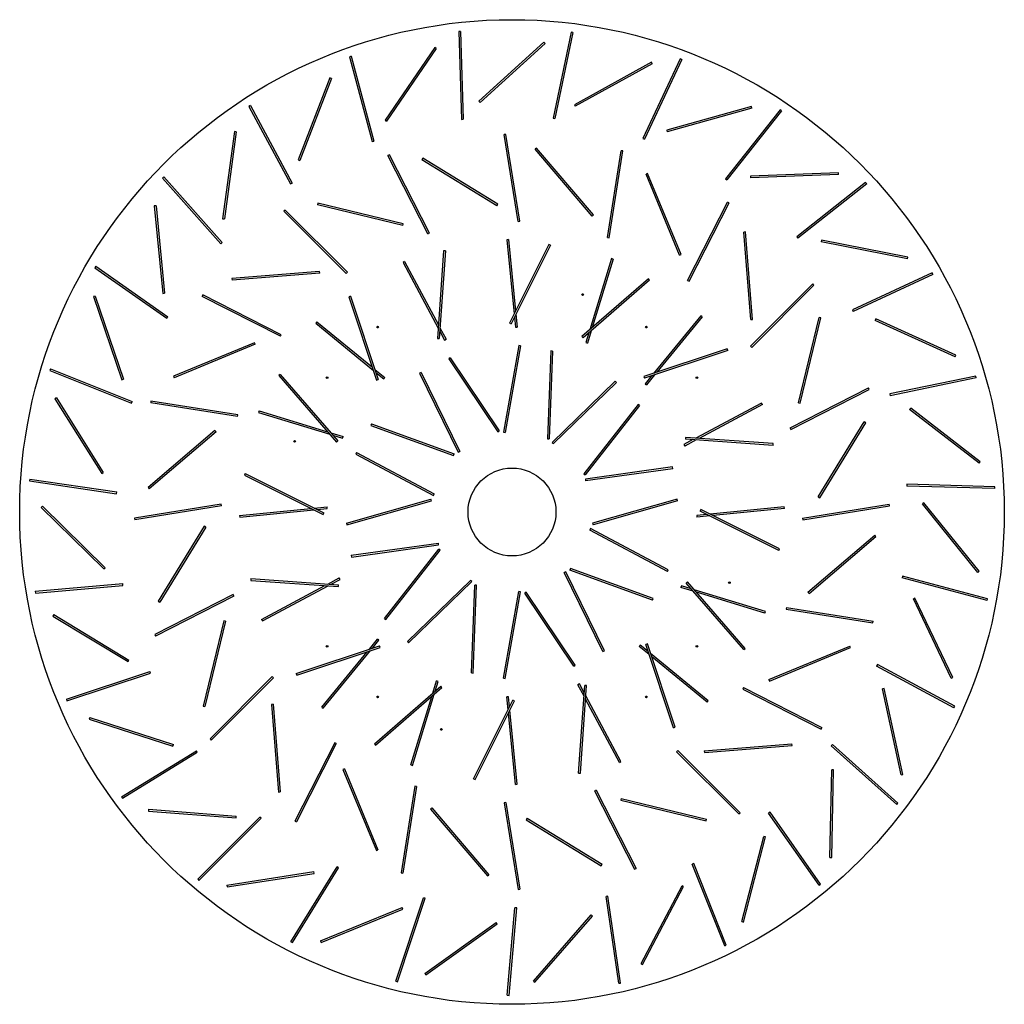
# Model space of a CAD drawing. Header units: millimetres. Extents: x 245 to 1837, y 202 to 1990.
# Tile 1 of 23: x 245 to 805, y 202 to 762. Entities that reach past the tile are written whole.
import ezdxf

# ---------------------------------------------------------------- set-up
doc = ezdxf.new("R2010")
doc.units = ezdxf.units.MM

msp = doc.modelspace()

# ---------------------------------------------------------------- linework, layer by layer
at = {"color": 7, "linetype": 'Continuous', "lineweight": 25}
for p, q in [((495.5, 754.85), (494.51, 754.82)), ((494.51, 754.82), (495.94, 704.84)), ((495.5, 754.85), (496.94, 704.87)), ((558.34, 754.43), (548.21, 705.47)), ((559.32, 754.23), (549.19, 705.27)), ((559.32, 754.23), (558.34, 754.43)), ((480.84, 745.69), (452.52, 704.48)), ((481.66, 745.12), (453.34, 703.91)), ((481.66, 745.12), (480.84, 745.69)), ((542.94, 748.69), (505.88, 715.12)), ((543.61, 747.95), (506.55, 714.38)), ((543.61, 747.95), (542.94, 748.69)), ((433.26, 740.74), (432.3, 740.48)), ((432.3, 740.48), (445.22, 692.18)), ((433.26, 740.74), (446.18, 692.44)), ((620.37, 739.33), (599.22, 694.02)), ((621.28, 738.9), (620.37, 739.33)), ((604.06, 737.3), (560.26, 713.18)), ((604.54, 736.42), (560.74, 712.3)), ((621.28, 738.9), (600.13, 693.6)), ((604.54, 736.42), (604.06, 737.3)), ((421.1, 728.44), (403.05, 681.81)), ((422.03, 728.08), (403.99, 681.45)), ((422.03, 728.08), (421.1, 728.44)), ((375.95, 712.66), (375.07, 712.18)), ((375.07, 712.18), (398.78, 668.16)), ((375.95, 712.66), (399.66, 668.64)), ((505.88, 715.12), (506.55, 714.38)), ((560.26, 713.18), (560.74, 712.3)), ((660.9, 712.11), (612.72, 698.74)), ((661.17, 711.15), (660.9, 712.11)), ((661.17, 711.15), (612.99, 697.78)), ((677.24, 710.32), (646.21, 671.12)), ((678.03, 709.7), (647, 670.5)), ((678.03, 709.7), (677.24, 710.32)), ((452.52, 704.48), (453.34, 703.91)), ((495.94, 704.84), (496.94, 704.87)), ((548.21, 705.47), (549.19, 705.27)), ((366.96, 697.88), (360.15, 648.35)), ((367.95, 697.75), (361.14, 648.21)), ((367.95, 697.75), (366.96, 697.88)), ((521.3, 696.3), (520.31, 696.15)), ((528.19, 646.77), (520.31, 696.15)), ((529.18, 646.93), (521.3, 696.3)), ((612.72, 698.74), (612.99, 697.78)), ((445.22, 692.18), (446.18, 692.44)), ((599.22, 694.02), (600.13, 693.6)), ((455.1, 684.73), (454.21, 684.27)), ((476.96, 639.75), (454.21, 684.27)), ((477.85, 640.2), (455.1, 684.73)), ((538.61, 688.54), (537.85, 687.89)), ((570.32, 649.86), (537.85, 687.89)), ((571.08, 650.51), (538.61, 688.54)), ((579.08, 637.62), (586.85, 687.01)), ((580.07, 637.46), (587.83, 686.86)), ((587.83, 686.86), (586.85, 687.01)), ((403.05, 681.81), (403.99, 681.45)), ((473.97, 682.69), (473.45, 681.84)), ((516.07, 655.71), (473.45, 681.84)), ((516.6, 656.56), (473.97, 682.69)), ((326.66, 672.11), (325.92, 671.45)), ((326.66, 672.11), (359.89, 634.75)), ((601.9, 674.12), (600.98, 673.74)), ((620.1, 627.54), (600.98, 673.74)), ((621.03, 627.92), (601.9, 674.12)), ((710.4, 674.5), (660.44, 672.6)), ((660.44, 672.6), (660.48, 671.6)), ((710.44, 673.5), (660.48, 671.6)), ((710.44, 673.5), (710.4, 674.5)), ((325.92, 671.45), (359.14, 634.08)), ((398.78, 668.16), (399.66, 668.64)), ((646.21, 671.12), (647, 670.5)), ((725.89, 668.99), (686.66, 637.99)), ((726.51, 668.2), (687.28, 637.21)), ((726.51, 668.2), (725.89, 668.99)), ((322.31, 655.76), (321.32, 655.66)), ((321.32, 655.66), (326.11, 605.9)), ((322.31, 655.76), (327.11, 605.99)), ((414.29, 657.16), (414.06, 656.18)), ((462.68, 644.5), (414.06, 656.18)), ((462.91, 645.47), (414.29, 657.16)), ((516.07, 655.71), (516.6, 656.56)), ((624.65, 613.19), (647.3, 657.77)), ((625.55, 612.74), (648.19, 657.31)), ((648.19, 657.31), (647.3, 657.77)), ((395.72, 653.26), (395.01, 652.55)), ((430.41, 617.24), (395.01, 652.55)), ((431.12, 617.95), (395.72, 653.26)), ((570.32, 649.86), (571.08, 650.51)), ((360.15, 648.35), (361.14, 648.21)), ((462.68, 644.5), (462.91, 645.47)), ((528.19, 646.77), (529.18, 646.93)), ((476.96, 639.75), (477.85, 640.2)), ((657.64, 640.85), (656.64, 640.77)), ((660.55, 590.93), (656.64, 640.77)), ((661.55, 591), (657.64, 640.85)), ((359.14, 634.08), (359.89, 634.75)), ((522.8, 636.47), (521.81, 636.37)), ((521.81, 636.37), (525.94, 594.23)), ((522.8, 636.47), (526.78, 595.91)), ((545.67, 633.73), (523.32, 589)), ((546.56, 633.28), (524.22, 588.55)), ((546.56, 633.28), (545.67, 633.73)), ((579.08, 637.62), (580.07, 637.46)), ((686.66, 637.99), (687.28, 637.21)), ((700.84, 636.16), (700.65, 635.18)), ((749.71, 625.5), (700.65, 635.18)), ((749.9, 626.48), (700.84, 636.16)), ((485.84, 630.15), (482.31, 580.27)), ((486.84, 630.08), (483.31, 580.2)), ((486.84, 630.08), (485.84, 630.15)), ((620.1, 627.54), (621.03, 627.92)), ((463.66, 623.93), (462.78, 623.46)), ((462.78, 623.46), (482.72, 586.11)), ((463.66, 623.93), (482.85, 587.99)), ((581.28, 625.71), (568.97, 585.2)), ((582.24, 625.42), (570.39, 586.43)), ((582.24, 625.42), (581.28, 625.71)), ((749.71, 625.5), (749.9, 626.48)), ((288.05, 621.3), (287.48, 620.48)), ((287.48, 620.48), (328.42, 591.78)), ((288.05, 621.3), (329, 592.6)), ((415.28, 618.34), (365.43, 614.43)), ((415.36, 617.35), (365.51, 613.43)), ((415.36, 617.35), (415.28, 618.34)), ((430.41, 617.24), (431.12, 617.95)), ((763.7, 617.55), (718.38, 596.44)), ((764.12, 616.64), (718.8, 595.53)), ((764.12, 616.64), (763.7, 617.55)), ((365.43, 614.43), (365.51, 613.43)), ((602.32, 614.13), (564.55, 581.36)), ((602.97, 613.38), (565.21, 580.61)), ((602.97, 613.38), (602.32, 614.13)), ((624.65, 613.19), (625.55, 612.74)), ((660.45, 575.87), (695.76, 611.27)), ((661.15, 575.17), (696.47, 610.56)), ((696.47, 610.56), (695.76, 611.27)), ((326.11, 605.9), (327.11, 605.99)), ((348.97, 604.99), (348.52, 604.1)), ((393.55, 582.34), (348.97, 604.99)), ((287.59, 604.38), (286.64, 604.06)), ((286.64, 604.06), (302.79, 556.74)), ((287.59, 604.38), (303.74, 557.06)), ((393.09, 581.45), (348.52, 604.1)), ((432.88, 604.26), (431.93, 603.95)), ((431.93, 603.95), (447.75, 556.52)), ((432.88, 604.26), (448.7, 556.83)), ((526.96, 594.04), (527.68, 586.71)), ((718.38, 596.44), (718.8, 595.53)), ((328.42, 591.78), (329, 592.6)), ((413.82, 589.72), (413.18, 588.94)), ((413.18, 588.94), (445.9, 562.07)), ((413.82, 589.72), (445.31, 563.85)), ((523.32, 589), (524.22, 588.55)), ((526.12, 592.36), (526.69, 586.61)), ((632.15, 593.1), (605.28, 560.38)), ((632.92, 592.46), (607.06, 560.98)), ((632.92, 592.46), (632.15, 593.1)), ((660.55, 590.93), (661.55, 591)), ((687.71, 543.61), (699.39, 592.22)), ((688.68, 543.37), (700.36, 591.99)), ((700.36, 591.99), (699.39, 592.22)), ((731.76, 591.38), (731.34, 590.47)), ((776.84, 569.74), (731.34, 590.47)), ((777.26, 570.65), (731.76, 591.38)), ((483.61, 584.45), (486.33, 579.35)), ((483.74, 586.33), (487.21, 579.82)), ((526.69, 586.61), (527.68, 586.71)), ((568.43, 583.4), (566.75, 577.87)), ((569.85, 584.63), (567.7, 577.58)), ((378.36, 577.82), (332.16, 558.7)), ((378.74, 576.9), (332.54, 557.77)), ((378.74, 576.9), (378.36, 577.82)), ((393.09, 581.45), (393.55, 582.34)), ((482.31, 580.27), (483.31, 580.2)), ((486.33, 579.35), (487.21, 579.82)), ((564.55, 581.36), (565.21, 580.61)), ((566.75, 577.87), (567.7, 577.58)), ((528.58, 576.25), (519.92, 527)), ((529.56, 576.07), (520.91, 526.83)), ((529.56, 576.07), (528.58, 576.25)), ((546.8, 573.11), (544.95, 523.15)), ((547.8, 573.08), (545.95, 523.11)), ((547.8, 573.08), (546.8, 573.11)), ((647.15, 574.35), (599.72, 558.53)), ((647.47, 573.41), (600.04, 557.58)), ((647.47, 573.41), (647.15, 574.35)), ((660.45, 575.87), (661.15, 575.17)), ((489.6, 569.15), (488.76, 568.59)), ((488.76, 568.59), (516.63, 527.08)), ((489.6, 569.15), (517.46, 527.63)), ((776.84, 569.74), (777.26, 570.65)), ((262.2, 562.94), (261.83, 562.02)), ((261.83, 562.02), (308.29, 543.53)), ((262.2, 562.94), (308.66, 544.46)), ((446.76, 562.66), (452.46, 557.98)), ((447.35, 560.88), (451.82, 557.21)), ((473.08, 560.85), (472.18, 560.41)), ((472.18, 560.41), (494.12, 515.49)), ((473.08, 560.85), (495.02, 515.93)), ((302.79, 556.74), (303.74, 557.06)), ((332.16, 558.7), (332.54, 557.77)), ((392.9, 559.77), (392.15, 559.11)), ((392.15, 559.11), (424.92, 521.35)), ((392.9, 559.77), (425.68, 522)), ((447.75, 556.52), (448.7, 556.83)), ((451.82, 557.21), (452.46, 557.98)), ((583.51, 555.91), (547.57, 521.15)), ((584.21, 555.19), (548.26, 520.43)), ((584.21, 555.19), (583.51, 555.91)), ((599.72, 558.53), (600.04, 557.58)), ((604.08, 558.93), (600.41, 554.46)), ((600.41, 554.46), (601.19, 553.83)), ((605.87, 559.52), (601.19, 553.83)), ((788.63, 558.77), (739.65, 548.68)), ((788.83, 557.79), (739.86, 547.7)), ((788.83, 557.79), (788.63, 558.77)), ((682.96, 529.32), (727.48, 552.07)), ((683.41, 528.43), (727.93, 551.18)), ((727.93, 551.18), (727.48, 552.07)), ((265.65, 546.38), (264.81, 545.85)), ((264.81, 545.85), (291.43, 503.52)), ((265.65, 546.38), (292.28, 504.06)), ((308.29, 543.53), (308.66, 544.46)), ((319.42, 544.63), (319.27, 543.64)), ((368.66, 535.88), (319.27, 543.64)), ((368.82, 536.86), (319.42, 544.63)), ((666.67, 543.5), (629.32, 523.56)), ((667.14, 542.62), (666.67, 543.5)), ((687.71, 543.61), (688.68, 543.37)), ((739.65, 548.68), (739.86, 547.7)), ((380.86, 539.03), (380.57, 538.08)), ((380.57, 538.08), (421.09, 525.77)), ((380.86, 539.03), (419.85, 527.19)), ((596.42, 542.66), (565.55, 503.33)), ((597.2, 542.04), (566.33, 502.71)), ((597.2, 542.04), (596.42, 542.66)), ((667.14, 542.62), (631.19, 523.43)), ((751.51, 540.68), (750.89, 539.89)), ((790.39, 509.22), (750.89, 539.89)), ((791, 510.01), (751.51, 540.68)), ((368.66, 535.88), (368.82, 536.86)), ((698.91, 490.21), (725.05, 532.84)), ((699.76, 489.69), (725.9, 532.31)), ((725.9, 532.31), (725.05, 532.84)), ((355.77, 527.87), (317.74, 495.41)), ((356.42, 527.11), (318.39, 494.65)), ((356.42, 527.11), (355.77, 527.87)), ((421.65, 526.64), (428.71, 524.5)), ((444.81, 531.76), (444.47, 530.82)), ((444.47, 530.82), (491.41, 513.61)), ((444.81, 531.76), (491.76, 514.55)), ((516.63, 527.08), (517.46, 527.63)), ((519.92, 527), (520.91, 526.83)), ((682.96, 529.32), (683.41, 528.43)), ((422.88, 525.22), (428.41, 523.54)), ((424.92, 521.35), (425.68, 522)), ((428.41, 523.54), (428.71, 524.5)), ((544.95, 523.15), (545.95, 523.11)), ((547.57, 521.15), (548.26, 520.43)), ((627.66, 522.68), (622.56, 519.95)), ((629.53, 522.54), (623.03, 519.07)), ((623.48, 523.97), (623.41, 522.98)), ((673.28, 519.45), (623.41, 522.98)), ((673.35, 520.44), (623.48, 523.97)), ((436.32, 515.33), (435.85, 514.45)), ((436.32, 515.33), (480.49, 491.89)), ((494.12, 515.49), (495.02, 515.93)), ((622.56, 519.95), (623.03, 519.07)), ((673.28, 519.45), (673.35, 520.44)), ((435.85, 514.45), (480.02, 491)), ((491.41, 513.61), (491.76, 514.55)), ((790.39, 509.22), (791, 510.01)), ((291.43, 503.52), (292.28, 504.06)), ((616, 507.16), (566.49, 500.17)), ((616.14, 506.17), (566.63, 499.18)), ((616.14, 506.17), (616, 507.16)), ((250.51, 500.2), (250.36, 499.21)), ((250.36, 499.21), (299.83, 491.95)), ((250.51, 500.2), (299.97, 492.93)), ((373, 503.36), (372.56, 502.46)), ((372.56, 502.46), (417.29, 480.12)), ((373, 503.36), (417.73, 481.01)), ((565.55, 503.33), (566.33, 502.71)), ((566.49, 500.17), (566.63, 499.18)), ((299.83, 491.95), (299.97, 492.93)), ((317.74, 495.41), (318.39, 494.65)), ((749.35, 497.31), (749.32, 496.31)), ((799.3, 494.84), (749.32, 496.31)), ((799.32, 495.84), (749.35, 497.31)), ((799.3, 494.84), (799.32, 495.84)), ((430.56, 475.18), (478.65, 488.86)), ((430.83, 474.22), (478.93, 487.89)), ((478.93, 487.89), (478.65, 488.86)), ((480.02, 491), (480.49, 491.89)), ((618.65, 488.86), (570.56, 475.18)), ((618.93, 487.89), (570.83, 474.22)), ((618.93, 487.89), (618.65, 488.86)), ((698.91, 490.21), (699.76, 489.69)), ((257.68, 484.88), (256.98, 484.17)), ((256.98, 484.17), (292.65, 449.12)), ((257.68, 484.88), (293.35, 449.84)), ((359.35, 485.97), (309.98, 478.09)), ((359.51, 484.98), (310.14, 477.1)), ((359.51, 484.98), (359.35, 485.97)), ((369.81, 479.6), (410.37, 483.57)), ((369.91, 478.6), (412.05, 482.73)), ((412.24, 483.76), (419.58, 484.48)), ((413.92, 482.92), (419.67, 483.48)), ((419.67, 483.48), (419.58, 484.48)), ((632.2, 482.96), (631.76, 482.06)), ((676.48, 459.72), (631.76, 482.06)), ((676.93, 460.61), (632.2, 482.96)), ((679.58, 484.48), (637.44, 480.34)), ((679.67, 483.48), (639.12, 479.5)), ((679.67, 483.48), (679.58, 484.48)), ((689.98, 478.09), (739.35, 485.97)), ((690.14, 477.1), (739.51, 484.98)), ((739.51, 484.98), (739.35, 485.97)), ((759.03, 486.79), (758.25, 486.16)), ((789.61, 447.22), (758.25, 486.16)), ((790.39, 447.84), (759.03, 486.79)), ((309.98, 478.09), (310.14, 477.1)), ((369.81, 479.6), (369.91, 478.6)), ((417.29, 480.12), (417.73, 481.01)), ((635.57, 480.16), (629.81, 479.6)), ((629.81, 479.6), (629.91, 478.6)), ((637.25, 479.32), (629.91, 478.6)), ((689.98, 478.09), (690.14, 477.1)), ((349.72, 473.39), (323.59, 430.76)), ((350.58, 472.87), (324.44, 430.24)), ((350.58, 472.87), (349.72, 473.39)), ((430.56, 475.18), (430.83, 474.22)), ((569.47, 472.07), (569, 471.19)), ((613.16, 447.74), (569, 471.19)), ((613.63, 448.62), (569.47, 472.07)), ((570.56, 475.18), (570.83, 474.22)), ((693.07, 435.96), (731.09, 468.43)), ((693.72, 435.2), (731.74, 467.67)), ((731.74, 467.67), (731.09, 468.43)), ((433.35, 456.91), (482.85, 463.9)), ((433.49, 455.92), (482.99, 462.91)), ((452.28, 421.04), (483.16, 460.37)), ((453.07, 420.42), (483.94, 459.75)), ((482.99, 462.91), (482.85, 463.9)), ((483.94, 459.75), (483.16, 460.37)), ((676.48, 459.72), (676.93, 460.61)), ((433.35, 456.91), (433.49, 455.92)), ((292.65, 449.12), (293.35, 449.84)), ((558.07, 449.47), (557.73, 448.53)), ((604.68, 431.32), (557.73, 448.53)), ((605.02, 432.26), (558.07, 449.47)), ((613.16, 447.74), (613.63, 448.62)), ((376.2, 443.63), (376.13, 442.63)), ((376.13, 442.63), (426.01, 439.1)), ((376.2, 443.63), (426.08, 440.1)), ((419.95, 440.53), (426.46, 444.01)), ((421.83, 440.4), (426.93, 443.12)), ((426.93, 443.12), (426.46, 444.01)), ((465.28, 407.89), (501.22, 442.64)), ((501.92, 441.92), (501.22, 442.64)), ((555.37, 447.59), (554.47, 447.15)), ((576.41, 402.22), (554.47, 447.15)), ((577.31, 402.66), (555.37, 447.59)), ((746.93, 445.09), (746.67, 444.12)), ((794.96, 431.16), (746.67, 444.12)), ((795.22, 432.13), (746.93, 445.09)), ((789.61, 447.22), (790.39, 447.84)), ((253.59, 436.46), (303.4, 440.79)), ((253.68, 435.46), (303.49, 439.8)), ((303.49, 439.8), (303.4, 440.79)), ((382.35, 420.46), (418.3, 439.65)), ((382.82, 419.57), (420.17, 439.52)), ((426.01, 439.1), (426.08, 440.1)), ((465.97, 407.17), (501.92, 441.92)), ((501.68, 390), (503.54, 439.97)), ((502.68, 389.96), (504.54, 439.93)), ((504.54, 439.93), (503.54, 439.97)), ((621.07, 439.54), (620.78, 438.58)), ((627.84, 436.44), (620.78, 438.58)), ((626.6, 437.85), (621.07, 439.54)), ((624.57, 441.73), (623.81, 441.07)), ((656.58, 403.31), (623.81, 441.07)), ((657.34, 403.97), (624.57, 441.73)), ((668.91, 425), (628.4, 437.31)), ((253.59, 436.46), (253.68, 435.46)), ((366.08, 434.65), (321.55, 411.89)), ((366.53, 433.76), (322.01, 411)), ((366.53, 433.76), (366.08, 434.65)), ((519.92, 387), (528.58, 436.25)), ((520.91, 386.83), (529.56, 436.07)), ((529.56, 436.07), (528.58, 436.25)), ((532.86, 436), (532.03, 435.44)), ((559.89, 393.93), (532.03, 435.44)), ((560.72, 394.49), (532.86, 436)), ((604.68, 431.32), (605.02, 432.26)), ((668.62, 424.04), (629.63, 435.89)), ((693.07, 435.96), (693.72, 435.2)), ((753.93, 432.62), (753.02, 432.19)), ((774.56, 387.06), (753.02, 432.19)), ((775.46, 387.49), (753.93, 432.62)), ((794.96, 431.16), (795.22, 432.13)), ((323.59, 430.76), (324.44, 430.24)), ((680.83, 427.2), (680.67, 426.21)), ((680.67, 426.21), (730.06, 418.45)), ((680.83, 427.2), (730.22, 419.44)), ((264.11, 423.2), (263.59, 422.35)), ((263.59, 422.35), (306.38, 396.47)), ((264.11, 423.2), (306.9, 397.33)), ((382.35, 420.46), (382.82, 419.57)), ((452.28, 421.04), (453.07, 420.42)), ((668.62, 424.04), (668.91, 425)), ((360.81, 419.7), (349.13, 371.09)), ((361.78, 419.47), (350.1, 370.86)), ((361.78, 419.47), (360.81, 419.7)), ((730.06, 418.45), (730.22, 419.44)), ((321.55, 411.89), (322.01, 411)), ((443.62, 403.55), (448.3, 409.25)), ((449.07, 408.62), (448.3, 409.25)), ((402.02, 389.67), (449.45, 405.5)), ((402.33, 388.72), (449.76, 404.55)), ((445.41, 404.15), (449.07, 408.62)), ((449.76, 404.55), (449.45, 405.5)), ((465.28, 407.89), (465.97, 407.17)), ((597.67, 405.87), (597.03, 405.1)), ((602.73, 400.42), (597.03, 405.1)), ((602.13, 402.2), (597.67, 405.87)), ((601.73, 406.56), (600.78, 406.24)), ((616.61, 358.81), (600.78, 406.24)), ((617.56, 359.13), (601.73, 406.56)), ((656.58, 403.31), (657.34, 403.97)), ((670.74, 386.18), (716.94, 405.3)), ((671.13, 385.26), (717.33, 404.38)), ((717.33, 404.38), (716.94, 405.3)), ((416.57, 370.61), (442.43, 402.1)), ((417.34, 369.98), (444.21, 402.7)), ((576.41, 402.22), (577.31, 402.66)), ((636.3, 374.13), (603.59, 401.01)), ((635.67, 373.36), (604.18, 399.22)), ((306.38, 396.47), (306.9, 397.33)), ((559.89, 393.93), (560.72, 394.49)), ((732.54, 394.83), (732.06, 393.95)), ((776.06, 370.2), (732.06, 393.95)), ((776.54, 371.08), (732.54, 394.83)), ((271.3, 375.14), (318.77, 390.85)), ((271.61, 374.19), (319.08, 389.9)), ((319.08, 389.9), (318.77, 390.85)), ((388.33, 387.91), (353.02, 352.51)), ((389.04, 387.2), (353.73, 351.81)), ((389.04, 387.2), (388.33, 387.91)), ((402.02, 389.67), (402.33, 388.72)), ((501.68, 390), (502.68, 389.96)), ((519.92, 387), (520.91, 386.83)), ((774.56, 387.06), (775.46, 387.49)), ((446.52, 349.7), (484.28, 382.47)), ((447.17, 348.94), (484.93, 381.72)), ((479.64, 378.45), (481.78, 385.5)), ((481.06, 379.68), (482.74, 385.21)), ((482.74, 385.21), (481.78, 385.5)), ((484.93, 381.72), (484.28, 382.47)), ((563.16, 383.72), (562.28, 383.25)), ((565.75, 376.75), (562.28, 383.25)), ((562.65, 333), (566.18, 382.87)), ((565.88, 378.62), (563.16, 383.72)), ((563.65, 332.93), (567.18, 382.8)), ((567.18, 382.8), (566.18, 382.87)), ((656.4, 381.63), (655.94, 380.74)), ((656.4, 381.63), (700.97, 358.98)), ((670.74, 386.18), (671.13, 385.26)), ((736.47, 381.08), (735.49, 380.87)), ((746.03, 331.99), (735.49, 380.87)), ((747.01, 332.21), (736.47, 381.08)), ((467.25, 337.66), (479.09, 376.65)), ((468.21, 337.37), (480.51, 377.88)), ((522.8, 376.47), (521.81, 376.37)), ((522.53, 369.03), (521.81, 376.37)), ((523.37, 370.71), (522.8, 376.47)), ((586.71, 339.62), (566.77, 376.97)), ((655.94, 380.74), (700.52, 358.09)), ((271.3, 375.14), (271.61, 374.19)), ((349.13, 371.09), (350.1, 370.86)), ((388.94, 372.15), (387.94, 372.07)), ((387.94, 372.07), (391.85, 322.23)), ((388.94, 372.15), (392.85, 322.3)), ((416.57, 370.61), (417.34, 369.98)), ((502.92, 329.8), (525.27, 374.53)), ((503.82, 329.35), (526.17, 374.08)), ((526.17, 374.08), (525.27, 374.53)), ((585.83, 339.15), (566.63, 375.09)), ((635.67, 373.36), (636.3, 374.13)), ((776.06, 370.2), (776.54, 371.08)), ((284.59, 364.67), (284.28, 363.72)), ((284.59, 364.67), (332.19, 349.36)), ((526.69, 326.61), (522.71, 367.16)), ((527.68, 326.71), (523.55, 368.84)), ((284.28, 363.72), (331.88, 348.41)), ((616.61, 358.81), (617.56, 359.13)), ((700.52, 358.09), (700.97, 358.98)), ((331.88, 348.41), (332.19, 349.36)), ((353.02, 352.51), (353.73, 351.81)), ((423.94, 350.34), (401.3, 305.76)), ((424.83, 349.89), (402.19, 305.31)), ((424.83, 349.89), (423.94, 350.34)), ((446.52, 349.7), (447.17, 348.94)), ((634.13, 345.73), (683.98, 349.64)), ((634.21, 344.73), (684.06, 348.65)), ((684.06, 348.65), (683.98, 349.64)), ((706.94, 349.25), (706.27, 348.5)), ((743.61, 315.25), (706.27, 348.5)), ((744.28, 315.99), (706.94, 349.25)), ((302.67, 319.56), (345.23, 345.79)), ((303.19, 318.71), (345.76, 344.94)), ((345.76, 344.94), (345.23, 345.79)), ((619.08, 345.84), (618.37, 345.13)), ((618.37, 345.13), (653.77, 309.81)), ((619.08, 345.84), (654.47, 310.52)), ((634.13, 345.73), (634.21, 344.73)), ((467.25, 337.66), (468.21, 337.37)), ((585.83, 339.15), (586.71, 339.62)), ((429.39, 335.54), (428.46, 335.15)), ((428.46, 335.15), (447.59, 288.96)), ((429.39, 335.54), (448.51, 289.34)), ((562.65, 333), (563.65, 332.93)), ((705.58, 284.99), (706.59, 334.98)), ((706.58, 284.97), (707.59, 334.96)), ((707.59, 334.96), (706.59, 334.98)), ((746.03, 331.99), (747.01, 332.21)), ((469.42, 325.61), (461.65, 276.22)), ((470.41, 325.46), (462.64, 276.06)), ((470.41, 325.46), (469.42, 325.61)), ((502.92, 329.8), (503.82, 329.35)), ((526.69, 326.61), (527.68, 326.71)), ((302.67, 319.56), (303.19, 318.71)), ((391.85, 322.23), (392.85, 322.3)), ((572.53, 323.33), (571.64, 322.87)), ((571.64, 322.87), (594.39, 278.35)), ((572.53, 323.33), (595.28, 278.8)), ((521.3, 316.3), (520.31, 316.15)), ((520.31, 316.15), (528.19, 266.77)), ((521.3, 316.3), (529.18, 266.93)), ((586.81, 318.57), (586.58, 317.6)), ((586.58, 317.6), (635.19, 305.92)), ((586.81, 318.57), (635.43, 306.89)), ((743.61, 315.25), (744.28, 315.99)), ((318.02, 312.43), (317.94, 311.44)), ((317.94, 311.44), (367.78, 307.52)), ((318.02, 312.43), (367.86, 308.52)), ((346.01, 272.71), (381.38, 308.05)), ((367.78, 307.52), (367.86, 308.52)), ((382.09, 307.34), (381.38, 308.05)), ((479.17, 313.22), (478.41, 312.57)), ((478.41, 312.57), (510.87, 274.54)), ((479.17, 313.22), (511.63, 275.19)), ((653.77, 309.81), (654.47, 310.52)), ((671.52, 310.8), (670.7, 310.23)), ((699.36, 269.26), (670.7, 310.23)), ((700.18, 269.83), (671.52, 310.8)), ((346.71, 272), (382.09, 307.34)), ((401.3, 305.76), (402.19, 305.31)), ((533.41, 307.37), (532.89, 306.52)), ((532.89, 306.52), (575.52, 280.38)), ((533.41, 307.37), (576.04, 281.24)), ((635.19, 305.92), (635.43, 306.89)), ((655.38, 248.59), (667.89, 297)), ((668.86, 296.75), (667.89, 297)), ((656.35, 248.34), (668.86, 296.75)), ((447.59, 288.96), (448.51, 289.34)), ((575.52, 280.38), (576.04, 281.24)), ((628.19, 281.55), (627.26, 281.18)), ((645.7, 234.71), (627.26, 281.18)), ((646.63, 235.08), (628.19, 281.55)), ((705.58, 284.99), (706.58, 284.97)), ((362.59, 269.32), (411.99, 277)), ((362.74, 268.33), (412.15, 276.01)), ((398.98, 237.12), (425.25, 279.66)), ((399.84, 236.6), (426.1, 279.14)), ((412.15, 276.01), (411.99, 277)), ((426.1, 279.14), (425.25, 279.66)), ((461.65, 276.22), (462.64, 276.06)), ((510.87, 274.54), (511.63, 275.19)), ((594.39, 278.35), (595.28, 278.8)), ((346.01, 272.71), (346.71, 272)), ((362.59, 269.32), (362.74, 268.33)), ((598.14, 224.74), (621.48, 268.96)), ((622.36, 268.49), (621.48, 268.96)), ((699.36, 269.26), (700.18, 269.83)), ((528.19, 266.77), (529.18, 266.93)), ((599.02, 224.27), (622.36, 268.49)), ((458.74, 214.71), (474.49, 262.16)), ((459.69, 214.39), (475.44, 261.85)), ((475.44, 261.85), (474.49, 262.16)), ((579.28, 263.09), (578.29, 262.94)), ((585.52, 213.47), (578.29, 262.94)), ((586.5, 213.61), (579.28, 263.09)), ((415.9, 237.64), (462.2, 256.51)), ((416.28, 236.72), (462.58, 255.59)), ((462.58, 255.59), (462.2, 256.51)), ((522.06, 206.68), (526.44, 256.49)), ((523.05, 206.59), (527.43, 256.4)), ((527.43, 256.4), (526.44, 256.49)), ((536.94, 214.74), (569.84, 252.38)), ((570.6, 251.72), (569.84, 252.38)), ((475.08, 219.12), (515.78, 248.16)), ((475.66, 218.3), (516.36, 247.34)), ((516.36, 247.34), (515.78, 248.16)), ((537.69, 214.08), (570.6, 251.72)), ((655.38, 248.59), (656.35, 248.34)), ((398.98, 237.12), (399.84, 236.6)), ((415.9, 237.64), (416.28, 236.72)), ((645.7, 234.71), (646.63, 235.08)), ((598.14, 224.74), (599.02, 224.27)), ((475.08, 219.12), (475.66, 218.3)), ((458.74, 214.71), (459.69, 214.39)), ((536.94, 214.74), (537.69, 214.08)), ((585.52, 213.47), (586.5, 213.61)), ((522.06, 206.68), (523.05, 206.59))]:
    msp.add_line(p, q, dxfattribs=at)
for centre, radius in [((524.74, 481.54), 280), ((564.92, 605.18), 0.5), ((448.33, 586.71), 0.5), ((601.16, 586.71), 0.5), ((419.57, 557.95), 0.5), ((629.92, 557.95), 0.5), ((401.11, 521.71), 0.5), ((524.74, 481.54), 25), ((648.38, 441.37), 0.5), ((419.57, 405.13), 0.5), ((629.92, 405.13), 0.5), ((448.33, 376.37), 0.5), ((601.16, 376.37), 0.5), ((484.57, 357.9), 0.5)]:
    msp.add_circle(centre, radius, dxfattribs=at)

doc.saveas('drawing.dxf')
